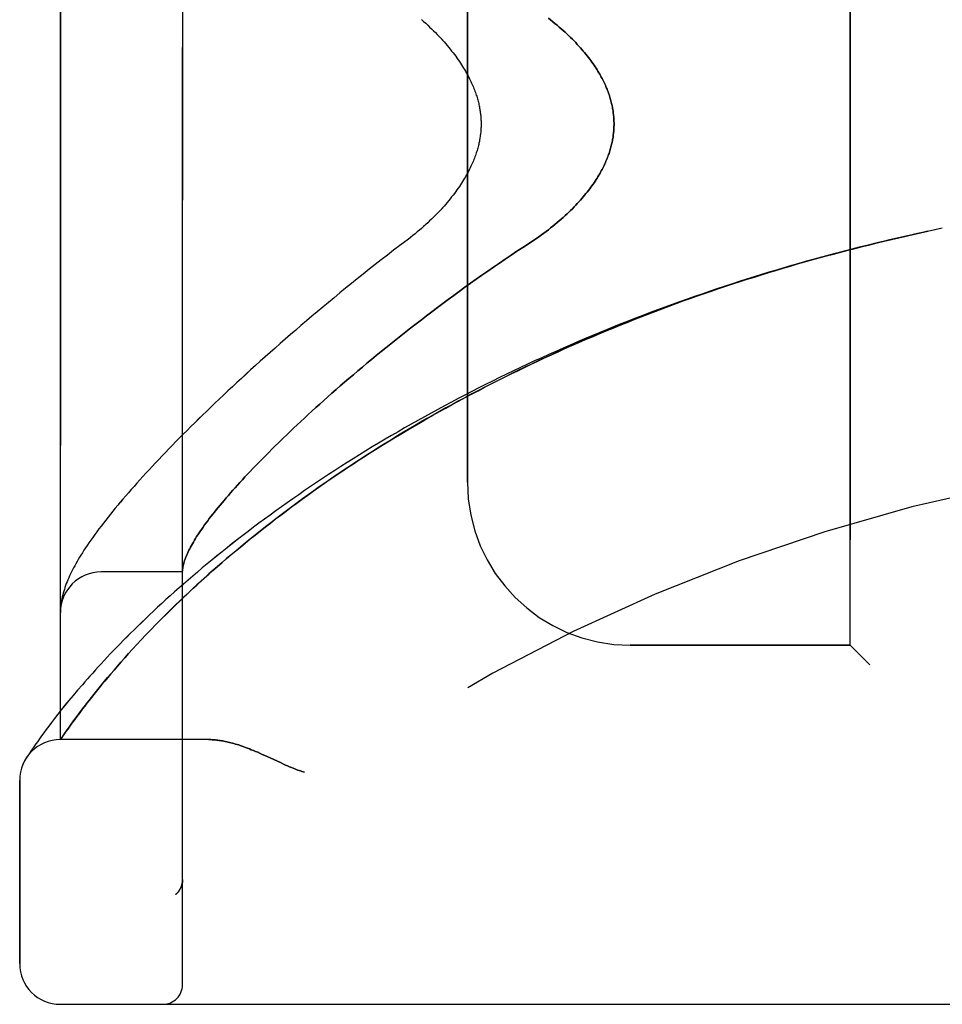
# Model space of a CAD drawing. Header units: inches. Extents: x 0 to 262, y 0 to 169.
# Tile 3 of 256: x 24.86 to 26.27, y 52.75 to 54.26. Entities that reach past the tile are written whole.
import ezdxf

# ---------------------------------------------------------------- set-up
doc = ezdxf.new("R2010")
doc.units = ezdxf.units.IN
doc.header["$LTSCALE"] = 14.384615
doc.header["$MEASUREMENT"] = 0
doc.linetypes.add('HIDDEN', pattern=[0.2, 0.1, -0.1])
doc.layers.add('LEFTHAND_DOOR_ASSEMBLY', color=7, linetype='CONTINUOUS')
doc.layers.add('RIGHTHAND_DOOR_ASSEMBLY', color=7, linetype='CONTINUOUS')

msp = doc.modelspace()

# ---------------------------------------------------------------- linework, layer by layer
at = {"layer": 'LEFTHAND_DOOR_ASSEMBLY', "color": 8, "linetype": 'HIDDEN'}
for p, q in [((25.1058, 52.7793), (25.1058, 55.4218)), ((24.9183, 53.1555), (24.9183, 55.0455)), ((26.1308, 53.3005), (26.1308, 54.9005)), ((25.5433, 53.5505), (25.5433, 54.6505)), ((26.2723, 53.9405), (26.2608, 53.9381)), ((25.2361, 53.5944), (25.2269, 53.5852)), ((25.2456, 53.6039), (25.2361, 53.5944)), ((25.1058, 53.413), (24.9808, 53.413)), ((24.9192, 53.3632), (24.9191, 53.3625)), ((24.9193, 53.364), (24.9192, 53.3632)), ((24.9185, 53.3567), (24.9184, 53.356)), ((24.9186, 53.3581), (24.9185, 53.3574)), ((24.9185, 53.3574), (24.9185, 53.3567)), ((24.9187, 53.3588), (24.9186, 53.3581)), ((24.9188, 53.3601), (24.9187, 53.3594)), ((24.9187, 53.3594), (24.9187, 53.3588)), ((24.9189, 53.3608), (24.9188, 53.3601)), ((24.9189, 53.3615), (24.9189, 53.3608)), ((25.073, 53.3404), (25.0817, 53.3491)), ((25.0648, 53.3321), (25.073, 53.3404)), ((25.0495, 53.3163), (25.057, 53.324)), ((25.057, 53.324), (25.0648, 53.3321)), ((25.0356, 53.3015), (25.0424, 53.3087)), ((25.0424, 53.3087), (25.0495, 53.3163)), ((25.0229, 53.2876), (25.0291, 53.2944)), ((25.0291, 53.2944), (25.0356, 53.3015)), ((26.1308, 53.3005), (25.7933, 53.3005)), ((26.1308, 53.3005), (26.1608, 53.2705)), ((25.0059, 53.2684), (25.0113, 53.2746)), ((25.0113, 53.2746), (25.017, 53.281)), ((25.017, 53.281), (25.0229, 53.2876)), ((24.9956, 53.2565), (25.0006, 53.2623)), ((25.0006, 53.2623), (25.0059, 53.2684)), ((24.9818, 53.24), (24.9862, 53.2453)), ((24.9862, 53.2453), (24.9908, 53.2508)), ((24.9908, 53.2508), (24.9956, 53.2565)), ((24.9447, 53.2315), (24.9379, 53.2233)), ((24.9696, 53.225), (24.9735, 53.2298)), ((24.9735, 53.2298), (24.9776, 53.2348)), ((24.9776, 53.2348), (24.9818, 53.24)), ((24.9314, 53.2156), (24.9253, 53.2081)), ((24.9379, 53.2233), (24.9314, 53.2156)), ((24.9589, 53.2113), (24.9623, 53.2157)), ((24.9623, 53.2157), (24.9659, 53.2203)), ((24.9659, 53.2203), (24.9696, 53.225)), ((24.9196, 53.2011), (24.9143, 53.1944)), ((24.9253, 53.2081), (24.9196, 53.2011)), ((24.9464, 53.195), (24.9509, 53.2008)), ((24.9509, 53.2008), (24.954, 53.2049)), ((24.9047, 53.182), (24.9004, 53.1763)), ((24.9093, 53.188), (24.9047, 53.182)), ((24.9143, 53.1944), (24.9093, 53.188)), ((24.935, 53.1793), (24.9385, 53.1842)), ((24.9385, 53.1842), (24.9423, 53.1894)), ((24.9423, 53.1894), (24.9464, 53.195)), ((24.8964, 53.171), (24.8927, 53.166)), ((24.9004, 53.1763), (24.8964, 53.171)), ((24.9251, 53.1655), (24.9286, 53.1705)), ((24.9286, 53.1705), (24.9317, 53.1747)), ((24.9317, 53.1747), (24.935, 53.1793)), ((24.8834, 53.1529), (24.8808, 53.1492)), ((24.8862, 53.1569), (24.8834, 53.1529)), ((24.8893, 53.1613), (24.8862, 53.1569)), ((24.8927, 53.166), (24.8893, 53.1613)), ((24.9183, 53.1555), (24.9224, 53.1615)), ((25.1463, 53.1555), (24.9183, 53.1555)), ((24.9224, 53.1615), (24.9251, 53.1655)), ((24.8735, 53.1387), (24.8712, 53.1353)), ((24.8763, 53.1428), (24.8735, 53.1387)), ((24.8784, 53.1459), (24.8763, 53.1428)), ((24.8808, 53.1492), (24.8784, 53.1459)), ((24.8675, 53.1296), (24.8658, 53.127)), ((24.8694, 53.1324), (24.8675, 53.1296)), ((24.8712, 53.1353), (24.8694, 53.1324)), ((25.2321, 53.1312), (25.2403, 53.1275)), ((25.2403, 53.1275), (25.257, 53.1197)), ((24.8558, 52.8118), (24.8558, 53.093)), ((25.1058, 52.9406), (25.1058, 52.9404)), ((25.0955, 52.918), (25.0957, 52.9181)), ((24.9183, 52.7493), (26.982, 52.7493))]:
    msp.add_line(p, q, dxfattribs=at)
for points in [[(25.4727, 54.2607), (25.4759, 54.2579), (25.4791, 54.2551), (25.4822, 54.2522), (25.4852, 54.2493), (25.4882, 54.2465), (25.4912, 54.2436), (25.494, 54.2407), (25.4968, 54.2379), (25.4996, 54.235), (25.5022, 54.2321), (25.5048, 54.2293), (25.5074, 54.2265), (25.5098, 54.2236), (25.5122, 54.2208), (25.5146, 54.218), (25.5168, 54.2153), (25.519, 54.2125), (25.5211, 54.2098), (25.5232, 54.2071), (25.5252, 54.2044), (25.5271, 54.2017), (25.529, 54.1991), (25.5308, 54.1965), (25.5325, 54.1939), (25.5342, 54.1914), (25.5357, 54.1889), (25.5373, 54.1864), (25.5388, 54.184), (25.5402, 54.1816), (25.5415, 54.1792), (25.5428, 54.1768), (25.5441, 54.1745), (25.5453, 54.1722), (25.5465, 54.17), (25.5476, 54.1677), (25.5486, 54.1655), (25.5496, 54.1633), (25.5506, 54.1612), (25.5515, 54.159), (25.5524, 54.1569), (25.5532, 54.1549), (25.554, 54.1528), (25.5548, 54.1508), (25.5555, 54.1488), (25.5562, 54.1469), (25.5568, 54.1449), (25.5575, 54.143), (25.558, 54.1411), (25.5586, 54.1393), (25.5591, 54.1374), (25.5596, 54.1356), (25.56, 54.1338), (25.5605, 54.132), (25.5609, 54.1302), (25.5613, 54.1285), (25.5616, 54.1268), (25.5619, 54.125), (25.5622, 54.1233), (25.5625, 54.1217), (25.5628, 54.12), (25.563, 54.1183), (25.5632, 54.1167), (25.5634, 54.115), (25.5636, 54.1134), (25.5637, 54.1118), (25.5638, 54.1101), (25.5639, 54.1085), (25.564, 54.1069), (25.5641, 54.1053), (25.5641, 54.1037), (25.5642, 54.1021), (25.5642, 54.1005), (25.5642, 54.0989), (25.5641, 54.0973), (25.5641, 54.0957), (25.564, 54.0941), (25.5639, 54.0925), (25.5638, 54.0909), (25.5637, 54.0893), (25.5636, 54.0877), (25.5634, 54.086), (25.5632, 54.0844), (25.563, 54.0827), (25.5628, 54.0811), (25.5625, 54.0794), (25.5622, 54.0777), (25.5619, 54.076), (25.5616, 54.0743), (25.5613, 54.0726), (25.5609, 54.0708), (25.5605, 54.0691), (25.56, 54.0673), (25.5596, 54.0655), (25.5591, 54.0636), (25.5586, 54.0618), (25.558, 54.0599), (25.5575, 54.058), (25.5568, 54.0561), (25.5562, 54.0542), (25.5555, 54.0522), (25.5548, 54.0502), (25.554, 54.0482), (25.5532, 54.0462), (25.5524, 54.0441), (25.5515, 54.042), (25.5506, 54.0399), (25.5496, 54.0377), (25.5486, 54.0356), (25.5476, 54.0333), (25.5465, 54.0311), (25.5453, 54.0288), (25.5441, 54.0265), (25.5428, 54.0242), (25.5415, 54.0219), (25.5402, 54.0195), (25.5388, 54.0171), (25.5373, 54.0146), (25.5357, 54.0122), (25.5341, 54.0097), (25.5325, 54.0071), (25.5308, 54.0045), (25.529, 54.0019), (25.5271, 53.9993), (25.5252, 53.9967), (25.5232, 53.994), (25.5211, 53.9913), (25.519, 53.9885), (25.5168, 53.9858), (25.5146, 53.983), (25.5122, 53.9802), (25.5098, 53.9774), (25.5074, 53.9746), (25.5048, 53.9718), (25.5022, 53.9689), (25.4996, 53.9661), (25.4968, 53.9632), (25.494, 53.9603), (25.4912, 53.9575), (25.4882, 53.9546), (25.4852, 53.9517), (25.4822, 53.9489), (25.4791, 53.946), (25.4759, 53.9432), (25.4727, 53.9403), (25.4694, 53.9375), (25.4661, 53.9347), (25.4628, 53.9319), (25.4594, 53.9292), (25.4559, 53.9264), (25.4525, 53.9237)], [(25.6675, 54.2628), (25.6709, 54.2601), (25.6743, 54.2574), (25.6776, 54.2547), (25.6809, 54.252), (25.6841, 54.2493), (25.6872, 54.2466), (25.6902, 54.2439), (25.6932, 54.2412), (25.6961, 54.2385), (25.6989, 54.2359), (25.7017, 54.2332), (25.7043, 54.2305), (25.7069, 54.2279), (25.7095, 54.2253), (25.7119, 54.2227), (25.7143, 54.2201), (25.7166, 54.2176), (25.7188, 54.215), (25.721, 54.2125), (25.7231, 54.21), (25.7252, 54.2075), (25.7271, 54.205), (25.7291, 54.2026), (25.7309, 54.2001), (25.7327, 54.1977), (25.7344, 54.1954), (25.7361, 54.193), (25.7377, 54.1906), (25.7393, 54.1883), (25.7408, 54.186), (25.7422, 54.1837), (25.7436, 54.1815), (25.745, 54.1792), (25.7463, 54.177), (25.7475, 54.1748), (25.7487, 54.1726), (25.7499, 54.1704), (25.751, 54.1683), (25.7521, 54.1662), (25.7531, 54.164), (25.7541, 54.1619), (25.755, 54.1599), (25.7559, 54.1578), (25.7568, 54.1557), (25.7576, 54.1537), (25.7584, 54.1517), (25.7592, 54.1497), (25.7599, 54.1477), (25.7606, 54.1457), (25.7613, 54.1437), (25.7619, 54.1417), (25.7625, 54.1398), (25.763, 54.1379), (25.7636, 54.1359), (25.7641, 54.134), (25.7645, 54.1321), (25.765, 54.1302), (25.7654, 54.1283), (25.7658, 54.1264), (25.7661, 54.1245), (25.7664, 54.1227), (25.7667, 54.1208), (25.767, 54.1189), (25.7672, 54.1171), (25.7675, 54.1152), (25.7677, 54.1134), (25.7678, 54.1115), (25.768, 54.1097), (25.7681, 54.1079), (25.7682, 54.106), (25.7682, 54.1042), (25.7683, 54.1024), (25.7683, 54.1005), (25.7683, 54.0987), (25.7682, 54.0969), (25.7682, 54.095), (25.7681, 54.0932), (25.768, 54.0914), (25.7678, 54.0895), (25.7677, 54.0877), (25.7675, 54.0859), (25.7672, 54.084), (25.767, 54.0822), (25.7667, 54.0803), (25.7664, 54.0784), (25.7661, 54.0765), (25.7658, 54.0747), (25.7654, 54.0728), (25.765, 54.0709), (25.7645, 54.069), (25.7641, 54.0671), (25.7636, 54.0652), (25.763, 54.0632), (25.7625, 54.0613), (25.7619, 54.0593), (25.7613, 54.0574), (25.7606, 54.0554), (25.7599, 54.0534), (25.7592, 54.0514), (25.7584, 54.0494), (25.7576, 54.0474), (25.7568, 54.0453), (25.7559, 54.0433), (25.755, 54.0412), (25.7541, 54.0391), (25.7531, 54.037), (25.7521, 54.0349), (25.751, 54.0328), (25.7499, 54.0306), (25.7487, 54.0285), (25.7475, 54.0263), (25.7463, 54.0241), (25.745, 54.0218), (25.7436, 54.0196), (25.7422, 54.0173), (25.7408, 54.0151), (25.7393, 54.0128), (25.7377, 54.0104), (25.7361, 54.0081), (25.7344, 54.0057), (25.7327, 54.0033), (25.7309, 54.0009), (25.7291, 53.9985), (25.7271, 53.996), (25.7252, 53.9936), (25.7231, 53.9911), (25.721, 53.9886), (25.7188, 53.9861), (25.7166, 53.9835), (25.7143, 53.9809), (25.7119, 53.9784), (25.7095, 53.9758), (25.7069, 53.9732), (25.7043, 53.9705), (25.7017, 53.9679), (25.6989, 53.9652), (25.6961, 53.9625), (25.6932, 53.9599), (25.6902, 53.9572), (25.6872, 53.9545), (25.6841, 53.9518), (25.6809, 53.9491), (25.6776, 53.9463), (25.6743, 53.9436), (25.6709, 53.9409), (25.6675, 53.9382), (25.6639, 53.9355), (25.6603, 53.9328), (25.6567, 53.9302), (25.653, 53.9275), (25.6492, 53.9249), (25.6454, 53.9223), (25.6415, 53.9197)], [(26.2612, 53.9382), (26.2492, 53.9356), (26.2376, 53.9331), (26.226, 53.9305)], [(25.4525, 53.9237), (25.4395, 53.9139), (25.4299, 53.9066), (25.4204, 53.8993), (25.411, 53.892), (25.4017, 53.8847), (25.3924, 53.8774), (25.3832, 53.8701), (25.3741, 53.8628), (25.365, 53.8555), (25.3561, 53.8483), (25.3472, 53.8411), (25.3384, 53.8339), (25.3297, 53.8267), (25.3211, 53.8195), (25.3126, 53.8124), (25.3042, 53.8053), (25.2959, 53.7982), (25.2876, 53.7912), (25.2795, 53.7842), (25.2714, 53.7773), (25.2635, 53.7703), (25.2556, 53.7635), (25.2478, 53.7566), (25.2402, 53.7498), (25.2326, 53.7431), (25.2251, 53.7364), (25.2177, 53.7297), (25.2104, 53.7231), (25.2032, 53.7165), (25.1962, 53.71), (25.1892, 53.7036), (25.1823, 53.6972), (25.1755, 53.6908), (25.1688, 53.6845), (25.1621, 53.6782), (25.1556, 53.672), (25.1492, 53.6659), (25.1429, 53.6598), (25.1367, 53.6538), (25.1305, 53.6478), (25.1245, 53.6418), (25.1186, 53.636), (25.1127, 53.6301), (25.107, 53.6244), (25.1013, 53.6186), (25.0957, 53.613), (25.0902, 53.6074), (25.0848, 53.6018), (25.0795, 53.5963), (25.0743, 53.5909), (25.0692, 53.5855), (25.0642, 53.5802), (25.0592, 53.5749), (25.0544, 53.5696), (25.0496, 53.5645), (25.0449, 53.5593), (25.0403, 53.5543), (25.0358, 53.5492), (25.0313, 53.5442), (25.027, 53.5393), (25.0227, 53.5344), (25.0185, 53.5296), (25.0144, 53.5248), (25.0103, 53.52), (25.0064, 53.5153), (25.0025, 53.5106), (24.9987, 53.506), (24.995, 53.5014), (24.9914, 53.4969), (24.9878, 53.4924), (24.9843, 53.4878), (24.9808, 53.4834), (24.9774, 53.4789), (24.9742, 53.4745), (24.971, 53.4702), (24.9679, 53.4659), (24.9649, 53.4617), (24.9621, 53.4577), (24.9594, 53.4537), (24.9569, 53.4499), (24.9544, 53.4461), (24.9521, 53.4425), (24.9499, 53.4389), (24.9477, 53.4355), (24.9457, 53.4321), (24.9438, 53.4287), (24.9419, 53.4255), (24.9402, 53.4223), (24.9385, 53.4191), (24.9368, 53.416), (24.9353, 53.4129), (24.9338, 53.4098), (24.9324, 53.4068), (24.9311, 53.4038), (24.9298, 53.4009), (24.9286, 53.3979), (24.9274, 53.395), (24.9263, 53.392), (24.9253, 53.3891), (24.9244, 53.3862), (24.9235, 53.3833), (24.9227, 53.3805), (24.9219, 53.3776), (24.9212, 53.3748), (24.9206, 53.372), (24.9201, 53.3693), (24.9196, 53.3666), (24.9193, 53.364)], [(26.2144, 53.9279), (26.2028, 53.9253), (26.1912, 53.9226), (26.1796, 53.9198), (26.168, 53.917), (26.1564, 53.9142), (26.1448, 53.9113), (26.1332, 53.9083), (26.1217, 53.9053), (26.1101, 53.9023), (26.0985, 53.8992), (26.087, 53.8961), (26.0754, 53.8929), (26.0638, 53.8897), (26.0523, 53.8864), (26.0408, 53.8831), (26.0292, 53.8797), (26.0177, 53.8763), (26.0062, 53.8728), (25.9947, 53.8693), (25.9832, 53.8658), (25.9717, 53.8622), (25.9603, 53.8585), (25.9488, 53.8548), (25.9374, 53.8511), (25.9259, 53.8473), (25.9145, 53.8434), (25.9031, 53.8395), (25.8917, 53.8356), (25.8804, 53.8316), (25.869, 53.8275), (25.8577, 53.8234), (25.8463, 53.8193), (25.835, 53.8151), (25.8237, 53.8109), (25.8125, 53.8066), (25.8012, 53.8023), (25.79, 53.7979), (25.7788, 53.7935), (25.7676, 53.789), (25.7565, 53.7845), (25.7453, 53.7799), (25.7342, 53.7753), (25.7231, 53.7706), (25.7121, 53.7659), (25.7011, 53.7612), (25.6901, 53.7564), (25.6791, 53.7515), (25.6681, 53.7467), (25.6572, 53.7417), (25.6463, 53.7367), (25.6355, 53.7317), (25.6247, 53.7266), (25.6139, 53.7215), (25.6031, 53.7164), (25.5924, 53.7112), (25.5818, 53.7059), (25.5711, 53.7006), (25.5605, 53.6953), (25.55, 53.6899), (25.5394, 53.6845), (25.529, 53.679), (25.5185, 53.6735), (25.5081, 53.668), (25.4978, 53.6624), (25.4875, 53.6568), (25.4772, 53.6512), (25.467, 53.6455), (25.4569, 53.6397), (25.4468, 53.634), (25.4367, 53.6282), (25.4267, 53.6223), (25.4168, 53.6165), (25.4069, 53.6106), (25.3971, 53.6047), (25.3873, 53.5987), (25.3776, 53.5927), (25.368, 53.5867), (25.3584, 53.5807), (25.3489, 53.5746), (25.3394, 53.5685), (25.33, 53.5624), (25.3207, 53.5562), (25.3115, 53.5501), (25.3023, 53.5439), (25.2932, 53.5377), (25.2842, 53.5315), (25.2752, 53.5253), (25.2663, 53.519), (25.2576, 53.5128), (25.2488, 53.5065), (25.2402, 53.5003), (25.2317, 53.494), (25.2232, 53.4877), (25.2148, 53.4814), (25.2065, 53.4752), (25.1983, 53.4689), (25.1902, 53.4626), (25.1822, 53.4563), (25.1743, 53.4501), (25.1665, 53.4438), (25.1587, 53.4376), (25.1511, 53.4314), (25.1436, 53.4252), (25.1361, 53.419), (25.1288, 53.4128), (25.1215, 53.4066), (25.1144, 53.4005), (25.1074, 53.3944), (25.1005, 53.3883), (25.0937, 53.3823), (25.087, 53.3763), (25.0804, 53.3704), (25.0739, 53.3644), (25.0675, 53.3586), (25.0612, 53.3527), (25.0551, 53.347), (25.049, 53.3412), (25.0431, 53.3355), (25.0373, 53.3299), (25.0316, 53.3243), (25.026, 53.3188), (25.0205, 53.3134), (25.0152, 53.308), (25.0099, 53.3026), (25.0048, 53.2974), (24.9998, 53.2922), (24.9949, 53.287), (24.9901, 53.282), (24.9854, 53.277), (24.9809, 53.2721), (24.9764, 53.2673), (24.9721, 53.2625), (24.9679, 53.2578), (24.9637, 53.2532), (24.9597, 53.2487), (24.9558, 53.2443), (24.952, 53.2399), (24.9447, 53.2315)], [(25.0817, 53.3491), (25.0909, 53.3581), (25.0957, 53.3627), (25.1006, 53.3675), (25.1057, 53.3723), (25.1109, 53.3772), (25.1163, 53.3823), (25.1218, 53.3875), (25.1276, 53.3927), (25.1335, 53.3982), (25.1396, 53.4037), (25.146, 53.4094), (25.1525, 53.4151), (25.1592, 53.421), (25.166, 53.4269), (25.173, 53.433), (25.1802, 53.439), (25.1874, 53.4451), (25.1947, 53.4512), (25.2022, 53.4573), (25.2097, 53.4635), (25.2173, 53.4696), (25.225, 53.4757), (25.2328, 53.4819), (25.2407, 53.488), (25.2487, 53.4942), (25.2567, 53.5003), (25.2648, 53.5064), (25.273, 53.5126), (25.2813, 53.5187), (25.2897, 53.5248), (25.2981, 53.5309), (25.3066, 53.537), (25.3152, 53.543), (25.3239, 53.5491), (25.3326, 53.5551), (25.3414, 53.5611), (25.3503, 53.5671), (25.3592, 53.5731), (25.3682, 53.579), (25.3772, 53.5849), (25.3864, 53.5908), (25.3955, 53.5966), (25.4048, 53.6025), (25.4141, 53.6083), (25.4234, 53.614), (25.4328, 53.6198), (25.4423, 53.6255), (25.4518, 53.6312), (25.4613, 53.6368), (25.471, 53.6424), (25.4806, 53.648), (25.4903, 53.6535), (25.5001, 53.659), (25.5099, 53.6644), (25.5197, 53.6699), (25.5296, 53.6752), (25.5395, 53.6806), (25.5495, 53.6859), (25.5595, 53.6911), (25.5696, 53.6964), (25.5797, 53.7015), (25.5898, 53.7067), (25.6, 53.7118), (25.6102, 53.7168), (25.6204, 53.7218), (25.6307, 53.7268), (25.641, 53.7317), (25.6513, 53.7366), (25.6617, 53.7414), (25.6721, 53.7462), (25.6825, 53.751), (25.693, 53.7557), (25.7035, 53.7603), (25.714, 53.7649), (25.7245, 53.7695), (25.7351, 53.774), (25.7457, 53.7785), (25.7563, 53.783), (25.7669, 53.7873), (25.7776, 53.7917), (25.7883, 53.796), (25.799, 53.8002), (25.8097, 53.8045), (25.8205, 53.8086), (25.8313, 53.8127), (25.8421, 53.8168), (25.8529, 53.8208), (25.8637, 53.8248), (25.8746, 53.8288), (25.8854, 53.8326), (25.8963, 53.8365), (25.9072, 53.8403), (25.9181, 53.844), (25.929, 53.8478), (25.94, 53.8514), (25.9509, 53.855), (25.9619, 53.8586), (25.9729, 53.8621), (25.9839, 53.8656), (25.9949, 53.8691), (26.0059, 53.8724), (26.0169, 53.8758), (26.0279, 53.8791), (26.039, 53.8823), (26.05, 53.8856), (26.0611, 53.8887), (26.0722, 53.8918), (26.0832, 53.8949), (26.0943, 53.898), (26.1054, 53.9009), (26.1165, 53.9039), (26.1276, 53.9068), (26.1387, 53.9096), (26.1498, 53.9125), (26.161, 53.9152), (26.1721, 53.9179), (26.1832, 53.9206), (26.1943, 53.9233), (26.2055, 53.9259), (26.2166, 53.9284)], [(26.2144, 53.9279), (26.2277, 53.9309), (26.2389, 53.9334), (26.25, 53.9358)], [(25.6415, 53.9197), (25.6284, 53.9111), (25.6193, 53.9051), (25.6102, 53.8991), (25.6012, 53.893), (25.5922, 53.8869), (25.5833, 53.8807), (25.5744, 53.8746), (25.5655, 53.8684), (25.5567, 53.8622), (25.548, 53.856), (25.5393, 53.8498), (25.5307, 53.8436), (25.5222, 53.8373), (25.5137, 53.8311), (25.5053, 53.8249), (25.497, 53.8186), (25.4887, 53.8124), (25.4805, 53.8062), (25.4725, 53.8), (25.4644, 53.7938), (25.4565, 53.7877), (25.4486, 53.7815), (25.4409, 53.7754), (25.4332, 53.7693), (25.4256, 53.7632), (25.4181, 53.7571), (25.4107, 53.7511), (25.4033, 53.7451), (25.3961, 53.7391), (25.3889, 53.7332), (25.3819, 53.7273), (25.3749, 53.7214), (25.3681, 53.7156), (25.3613, 53.7098), (25.3546, 53.7041), (25.348, 53.6984), (25.3415, 53.6927), (25.3351, 53.6871), (25.3288, 53.6815), (25.3226, 53.676), (25.3165, 53.6705), (25.3105, 53.6651), (25.3045, 53.6597), (25.2987, 53.6544), (25.293, 53.6491), (25.2873, 53.6439), (25.2818, 53.6387), (25.2763, 53.6336), (25.271, 53.6285), (25.2657, 53.6234), (25.2605, 53.6185), (25.2555, 53.6135), (25.2456, 53.6039)], [(25.2269, 53.5852), (25.2225, 53.5806), (25.2139, 53.5717)], [(25.2139, 53.5717), (25.2097, 53.5673), (25.2057, 53.563), (25.2017, 53.5587), (25.1978, 53.5545), (25.1939, 53.5504), (25.1902, 53.5463), (25.1866, 53.5422), (25.183, 53.5382), (25.1796, 53.5343), (25.1762, 53.5304), (25.1729, 53.5266), (25.1697, 53.5228), (25.1665, 53.5191), (25.1635, 53.5155), (25.1605, 53.5119), (25.1576, 53.5083), (25.1548, 53.5048), (25.1521, 53.5014), (25.1495, 53.498), (25.1469, 53.4947), (25.1445, 53.4914), (25.1421, 53.4881), (25.1397, 53.485), (25.1375, 53.4819), (25.1354, 53.4788), (25.1333, 53.4758), (25.1313, 53.4728), (25.1294, 53.4699), (25.1275, 53.4671), (25.1257, 53.4643), (25.1241, 53.4615), (25.1224, 53.4588), (25.1209, 53.4562), (25.1194, 53.4536), (25.1181, 53.451), (25.1168, 53.4485), (25.1155, 53.4461), (25.1144, 53.4437), (25.1133, 53.4413), (25.1123, 53.439), (25.1113, 53.4368), (25.1105, 53.4346), (25.1097, 53.4325), (25.109, 53.4304), (25.1083, 53.4283), (25.1077, 53.4263), (25.1073, 53.4244), (25.1068, 53.4225), (25.1065, 53.4206), (25.1062, 53.4188), (25.106, 53.4171)], [(25.106, 53.4171), (25.1059, 53.4166), (25.1059, 53.4161), (25.1059, 53.4157), (25.1058, 53.4153), (25.1058, 53.4149), (25.1058, 53.4146), (25.1058, 53.4143), (25.1058, 53.414)], [(24.9184, 53.356), (24.9184, 53.3556), (24.9184, 53.3553), (24.9184, 53.3549), (24.9184, 53.3546), (24.9183, 53.3542), (24.9183, 53.3538), (24.9183, 53.3534), (24.9183, 53.3531), (24.9183, 53.3527), (24.9183, 53.3523), (24.9183, 53.352), (24.9183, 53.3516)], [(24.9191, 53.3625), (24.919, 53.3622), (24.9189, 53.3615)], [(24.954, 53.2049), (24.9572, 53.2091), (24.9589, 53.2113)], [(25.1463, 53.1555), (25.1479, 53.1555), (25.1495, 53.1555), (25.1511, 53.1554), (25.1528, 53.1553), (25.1545, 53.1552), (25.1563, 53.1551), (25.158, 53.1549), (25.1598, 53.1547), (25.1617, 53.1544), (25.1636, 53.1542), (25.1655, 53.1539), (25.1674, 53.1535), (25.1694, 53.1532), (25.1715, 53.1527), (25.1736, 53.1523), (25.1757, 53.1518), (25.1779, 53.1513), (25.1801, 53.1507), (25.1824, 53.1501), (25.1847, 53.1495), (25.1871, 53.1488), (25.1895, 53.148), (25.192, 53.1473), (25.1945, 53.1464), (25.1972, 53.1455), (25.1999, 53.1446), (25.2026, 53.1436), (25.2055, 53.1425), (25.2084, 53.1413), (25.2114, 53.1401), (25.2146, 53.1389), (25.2178, 53.1375), (25.2212, 53.1361), (25.2247, 53.1346), (25.2283, 53.1329), (25.2321, 53.1312)], [(25.257, 53.1197), (25.2606, 53.118), (25.264, 53.1165), (25.2672, 53.1151), (25.2702, 53.1138), (25.273, 53.1126), (25.2757, 53.1116), (25.2781, 53.1106), (25.2805, 53.1097), (25.2828, 53.1089), (25.2849, 53.1081), (25.2871, 53.1074), (25.2892, 53.1068), (25.2912, 53.1061), (25.2933, 53.1055)], [(25.1058, 52.9404), (25.1058, 52.94), (25.1058, 52.9394), (25.1057, 52.9387), (25.1057, 52.9381), (25.1056, 52.9375), (25.1056, 52.9369), (25.1055, 52.9363), (25.1054, 52.9357), (25.1053, 52.9351), (25.1052, 52.9345), (25.105, 52.9339), (25.1049, 52.9333), (25.1047, 52.9327), (25.1046, 52.9321), (25.1044, 52.9315), (25.1042, 52.9309), (25.104, 52.9304), (25.1038, 52.9298)], [(25.1038, 52.9298), (25.1036, 52.9292), (25.1033, 52.9286), (25.1031, 52.9281), (25.1028, 52.9275), (25.1025, 52.927), (25.1022, 52.9264), (25.1019, 52.9259), (25.1016, 52.9253), (25.1013, 52.9248), (25.101, 52.9243), (25.1006, 52.9238), (25.1003, 52.9233), (25.0999, 52.9228), (25.0996, 52.9223)], [(25.0955, 52.918), (25.0957, 52.9182), (25.096, 52.9184), (25.0962, 52.9186), (25.0964, 52.9188), (25.0966, 52.919), (25.0969, 52.9192), (25.0971, 52.9194), (25.0973, 52.9196), (25.0975, 52.9199), (25.0977, 52.9201), (25.0979, 52.9203), (25.0981, 52.9205), (25.0983, 52.9207), (25.0985, 52.9209), (25.0987, 52.9212), (25.0989, 52.9214), (25.099, 52.9216), (25.0992, 52.9218), (25.0994, 52.9221), (25.0996, 52.9223)]]:
    msp.add_lwpolyline(points, dxfattribs=at)
for centre, radius, start, end in [((26.9183, 50.8254), 2.7751, 90, 136.1116), ((25.7933, 53.5505), 0.25, 180, 270), ((24.9808, 53.3505), 0.0625, 90, 180), ((24.9183, 53.093), 0.0625, 90, 180), ((24.9183, 52.8118), 0.0625, 180, 270), ((25.0758, 52.7793), 0.03, 270, 360)]:
    msp.add_arc(centre, radius, start, end, dxfattribs=at)
at = {"layer": 'RIGHTHAND_DOOR_ASSEMBLY', "color": 8, "linetype": 'HIDDEN'}
for p, q in [((25.1058, 55.4218), (25.1058, 52.7793)), ((24.9183, 55.0455), (24.9183, 53.1555)), ((26.1308, 54.9005), (26.1308, 53.3005)), ((25.5433, 54.6505), (25.5433, 53.5505)), ((26.2612, 53.9382), (26.2492, 53.9356)), ((26.2723, 53.9405), (26.2608, 53.9381)), ((26.2376, 53.9331), (26.2144, 53.9279)), ((26.2389, 53.9334), (26.2278, 53.9309)), ((26.25, 53.9358), (26.2376, 53.9331)), ((25.2269, 53.5852), (25.2361, 53.5944)), ((25.2361, 53.5944), (25.2456, 53.6039)), ((25.1058, 53.413), (24.9808, 53.413)), ((24.9192, 53.3632), (24.9191, 53.3625)), ((24.9193, 53.364), (24.9192, 53.3632)), ((24.9185, 53.3564), (24.9184, 53.3556)), ((24.9186, 53.3577), (24.9185, 53.3571)), ((24.9185, 53.3571), (24.9185, 53.3564)), ((24.9187, 53.3591), (24.9186, 53.3584)), ((24.9186, 53.3584), (24.9186, 53.3577)), ((24.9188, 53.3598), (24.9187, 53.3591)), ((24.9189, 53.3611), (24.9188, 53.3604)), ((24.9188, 53.3604), (24.9188, 53.3598)), ((24.919, 53.3618), (24.9189, 53.3611)), ((24.9191, 53.3625), (24.919, 53.3618)), ((25.082, 53.3493), (25.0732, 53.3406)), ((25.0732, 53.3406), (25.065, 53.3323)), ((25.0571, 53.3242), (25.0497, 53.3164)), ((25.065, 53.3323), (25.0571, 53.3242)), ((25.0425, 53.3089), (25.0357, 53.3016)), ((25.0497, 53.3164), (25.0425, 53.3089)), ((25.023, 53.2877), (25.0171, 53.2811)), ((25.0292, 53.2945), (25.023, 53.2877)), ((25.0357, 53.3016), (25.0292, 53.2945)), ((25.7933, 53.3005), (26.1308, 53.3005)), ((26.1608, 53.2705), (26.1308, 53.3005)), ((25.0114, 53.2747), (25.0059, 53.2685)), ((25.0171, 53.2811), (25.0114, 53.2747)), ((25.0007, 53.2624), (24.9957, 53.2565)), ((25.0059, 53.2685), (25.0007, 53.2624)), ((24.9863, 53.2454), (24.9819, 53.24)), ((24.9909, 53.2509), (24.9863, 53.2454)), ((24.9957, 53.2565), (24.9909, 53.2509)), ((24.9447, 53.2315), (24.9379, 53.2234)), ((24.9735, 53.2298), (24.9696, 53.225)), ((24.9776, 53.2349), (24.9735, 53.2298)), ((24.9819, 53.24), (24.9776, 53.2349)), ((24.9314, 53.2156), (24.9253, 53.2082)), ((24.9379, 53.2234), (24.9314, 53.2156)), ((24.9623, 53.2157), (24.9589, 53.2113)), ((24.9659, 53.2203), (24.9623, 53.2157)), ((24.9696, 53.225), (24.9659, 53.2203)), ((24.9196, 53.2011), (24.9143, 53.1944)), ((24.9253, 53.2082), (24.9196, 53.2011)), ((24.9524, 53.2029), (24.9479, 53.1969)), ((24.9556, 53.207), (24.9524, 53.2029)), ((24.9589, 53.2113), (24.9556, 53.207)), ((24.9047, 53.182), (24.9004, 53.1763)), ((24.9093, 53.188), (24.9047, 53.182)), ((24.9143, 53.1944), (24.9093, 53.188)), ((24.9397, 53.1859), (24.9361, 53.1809)), ((24.9437, 53.1912), (24.9397, 53.1859)), ((24.9479, 53.1969), (24.9437, 53.1912)), ((24.8964, 53.171), (24.8927, 53.166)), ((24.9004, 53.1763), (24.8964, 53.171)), ((24.9268, 53.1678), (24.9236, 53.1633)), ((24.9296, 53.1718), (24.9268, 53.1678)), ((24.9327, 53.1762), (24.9296, 53.1718)), ((24.9361, 53.1809), (24.9327, 53.1762)), ((24.8834, 53.1529), (24.8808, 53.1492)), ((24.8862, 53.157), (24.8834, 53.1529)), ((24.8893, 53.1613), (24.8862, 53.157)), ((24.8927, 53.166), (24.8893, 53.1613)), ((24.9236, 53.1633), (24.9183, 53.1555)), ((25.1463, 53.1555), (24.9183, 53.1555)), ((24.8736, 53.1387), (24.8712, 53.1353)), ((24.8763, 53.1428), (24.8736, 53.1387)), ((24.8784, 53.1459), (24.8763, 53.1428)), ((24.8808, 53.1492), (24.8784, 53.1459)), ((24.8675, 53.1296), (24.8655, 53.1266)), ((24.8658, 53.127), (24.8655, 53.1266)), ((24.8658, 53.127), (24.8662, 53.1275)), ((24.8694, 53.1324), (24.8675, 53.1296)), ((24.8712, 53.1353), (24.8694, 53.1324)), ((25.2403, 53.1275), (25.2321, 53.1312)), ((25.257, 53.1197), (25.2403, 53.1275)), ((24.8558, 53.093), (24.8558, 52.8118)), ((25.1058, 52.9404), (25.1058, 52.9406)), ((25.0955, 52.918), (25.0957, 52.9181)), ((24.9183, 52.7493), (26.982, 52.7493))]:
    msp.add_line(p, q, dxfattribs=at)
for points in [[(25.4727, 54.2608), (25.4759, 54.2579), (25.4791, 54.2551), (25.4822, 54.2522), (25.4852, 54.2493), (25.4882, 54.2465), (25.4912, 54.2436), (25.494, 54.2407), (25.4968, 54.2379), (25.4996, 54.235), (25.5022, 54.2321), (25.5048, 54.2293), (25.5074, 54.2265), (25.5098, 54.2236), (25.5122, 54.2208), (25.5146, 54.2181), (25.5168, 54.2153), (25.519, 54.2125), (25.5211, 54.2098), (25.5232, 54.2071), (25.5252, 54.2044), (25.5271, 54.2018), (25.529, 54.1991), (25.5308, 54.1965), (25.5325, 54.194), (25.5341, 54.1914), (25.5357, 54.1889), (25.5373, 54.1864), (25.5388, 54.184), (25.5402, 54.1816), (25.5415, 54.1792), (25.5428, 54.1769), (25.5441, 54.1745), (25.5453, 54.1722), (25.5465, 54.17), (25.5476, 54.1677), (25.5486, 54.1655), (25.5496, 54.1633), (25.5506, 54.1612), (25.5515, 54.159), (25.5524, 54.157), (25.5532, 54.1549), (25.554, 54.1528), (25.5548, 54.1508), (25.5555, 54.1488), (25.5562, 54.1469), (25.5568, 54.1449), (25.5575, 54.143), (25.558, 54.1411), (25.5586, 54.1393), (25.5591, 54.1374), (25.5596, 54.1356), (25.56, 54.1338), (25.5605, 54.132), (25.5609, 54.1303), (25.5613, 54.1285), (25.5616, 54.1268), (25.5619, 54.1251), (25.5622, 54.1234), (25.5625, 54.1217), (25.5628, 54.12), (25.563, 54.1183), (25.5632, 54.1167), (25.5634, 54.115), (25.5636, 54.1134), (25.5637, 54.1118), (25.5638, 54.1102), (25.5639, 54.1085), (25.564, 54.1069), (25.5641, 54.1053), (25.5641, 54.1037), (25.5642, 54.1021), (25.5642, 54.1005), (25.5642, 54.0989), (25.5641, 54.0973), (25.5641, 54.0957), (25.564, 54.0941), (25.5639, 54.0925), (25.5638, 54.0909), (25.5637, 54.0893), (25.5636, 54.0877), (25.5634, 54.0861), (25.5632, 54.0844), (25.563, 54.0828), (25.5628, 54.0811), (25.5625, 54.0794), (25.5622, 54.0777), (25.5619, 54.076), (25.5616, 54.0743), (25.5613, 54.0726), (25.5609, 54.0708), (25.5605, 54.0691), (25.56, 54.0673), (25.5596, 54.0655), (25.5591, 54.0636), (25.5586, 54.0618), (25.558, 54.0599), (25.5575, 54.058), (25.5568, 54.0561), (25.5562, 54.0542), (25.5555, 54.0522), (25.5548, 54.0502), (25.554, 54.0482), (25.5532, 54.0462), (25.5524, 54.0441), (25.5515, 54.042), (25.5506, 54.0399), (25.5496, 54.0378), (25.5486, 54.0356), (25.5476, 54.0334), (25.5465, 54.0311), (25.5453, 54.0288), (25.5441, 54.0265), (25.5428, 54.0242), (25.5415, 54.0219), (25.5402, 54.0195), (25.5388, 54.0171), (25.5373, 54.0146), (25.5357, 54.0122), (25.5342, 54.0097), (25.5325, 54.0071), (25.5308, 54.0046), (25.529, 54.002), (25.5271, 53.9993), (25.5252, 53.9967), (25.5232, 53.994), (25.5211, 53.9913), (25.519, 53.9885), (25.5168, 53.9858), (25.5146, 53.983), (25.5122, 53.9802), (25.5098, 53.9774), (25.5074, 53.9746), (25.5048, 53.9718), (25.5022, 53.9689), (25.4996, 53.9661), (25.4968, 53.9632), (25.494, 53.9604), (25.4912, 53.9575), (25.4882, 53.9546), (25.4852, 53.9517), (25.4822, 53.9489), (25.4791, 53.946), (25.4759, 53.9432), (25.4727, 53.9403), (25.4694, 53.9375), (25.4661, 53.9347), (25.4628, 53.9319), (25.4594, 53.9292), (25.4559, 53.9264), (25.4525, 53.9237)], [(25.6415, 53.9197), (25.6454, 53.9223), (25.6492, 53.9249), (25.653, 53.9275), (25.6567, 53.9302), (25.6603, 53.9328), (25.6639, 53.9355), (25.6675, 53.9382), (25.6709, 53.9409), (25.6743, 53.9436), (25.6776, 53.9463), (25.6809, 53.9491), (25.6841, 53.9518), (25.6872, 53.9545), (25.6902, 53.9572), (25.6932, 53.9599), (25.6961, 53.9625), (25.6989, 53.9652), (25.7017, 53.9679), (25.7043, 53.9705), (25.7069, 53.9732), (25.7095, 53.9758), (25.7119, 53.9784), (25.7143, 53.9809), (25.7166, 53.9835), (25.7188, 53.9861), (25.721, 53.9886), (25.7231, 53.9911), (25.7252, 53.9936), (25.7271, 53.996), (25.7291, 53.9985), (25.7309, 54.0009), (25.7327, 54.0033), (25.7344, 54.0057), (25.7361, 54.0081), (25.7377, 54.0104), (25.7393, 54.0128), (25.7408, 54.0151), (25.7422, 54.0173), (25.7436, 54.0196), (25.745, 54.0218), (25.7463, 54.0241), (25.7475, 54.0263), (25.7487, 54.0285), (25.7499, 54.0306), (25.751, 54.0328), (25.7521, 54.0349), (25.7531, 54.037), (25.7541, 54.0391), (25.755, 54.0412), (25.7559, 54.0433), (25.7568, 54.0453), (25.7576, 54.0474), (25.7584, 54.0494), (25.7592, 54.0514), (25.7599, 54.0534), (25.7606, 54.0554), (25.7613, 54.0574), (25.7619, 54.0593), (25.7625, 54.0613), (25.763, 54.0632), (25.7636, 54.0652), (25.7641, 54.0671), (25.7645, 54.069), (25.765, 54.0709), (25.7654, 54.0728), (25.7658, 54.0747), (25.7661, 54.0765), (25.7664, 54.0784), (25.7667, 54.0803), (25.767, 54.0822), (25.7672, 54.084), (25.7675, 54.0859), (25.7677, 54.0877), (25.7678, 54.0895), (25.768, 54.0914), (25.7681, 54.0932), (25.7682, 54.095), (25.7682, 54.0969), (25.7683, 54.0987), (25.7683, 54.1005), (25.7683, 54.1024), (25.7682, 54.1042), (25.7682, 54.106), (25.7681, 54.1079), (25.768, 54.1097), (25.7678, 54.1115), (25.7677, 54.1134), (25.7675, 54.1152), (25.7672, 54.1171), (25.767, 54.1189), (25.7667, 54.1208), (25.7664, 54.1227), (25.7661, 54.1245), (25.7658, 54.1264), (25.7654, 54.1283), (25.765, 54.1302), (25.7645, 54.1321), (25.7641, 54.134), (25.7636, 54.1359), (25.763, 54.1379), (25.7625, 54.1398), (25.7619, 54.1417), (25.7613, 54.1437), (25.7606, 54.1457), (25.7599, 54.1477), (25.7592, 54.1497), (25.7584, 54.1517), (25.7576, 54.1537), (25.7568, 54.1557), (25.7559, 54.1578), (25.755, 54.1599), (25.7541, 54.1619), (25.7531, 54.164), (25.7521, 54.1662), (25.751, 54.1683), (25.7499, 54.1704), (25.7487, 54.1726), (25.7475, 54.1748), (25.7463, 54.177), (25.745, 54.1792), (25.7436, 54.1815), (25.7422, 54.1837), (25.7408, 54.186), (25.7393, 54.1883), (25.7377, 54.1906), (25.7361, 54.193), (25.7344, 54.1954), (25.7327, 54.1977), (25.7309, 54.2001), (25.7291, 54.2026), (25.7271, 54.205), (25.7252, 54.2075), (25.7231, 54.21), (25.721, 54.2125), (25.7188, 54.215), (25.7166, 54.2176), (25.7143, 54.2201), (25.7119, 54.2227), (25.7095, 54.2253), (25.7069, 54.2279), (25.7043, 54.2305), (25.7017, 54.2332), (25.6989, 54.2359), (25.6961, 54.2385), (25.6932, 54.2412), (25.6902, 54.2439), (25.6872, 54.2466), (25.6841, 54.2493), (25.6809, 54.252), (25.6776, 54.2547), (25.6743, 54.2574), (25.6709, 54.2601), (25.6675, 54.2628)], [(25.4525, 53.9237), (25.4395, 53.9139), (25.4299, 53.9066), (25.4204, 53.8993), (25.411, 53.892), (25.4017, 53.8847), (25.3924, 53.8774), (25.3832, 53.8701), (25.3741, 53.8628), (25.3651, 53.8556), (25.3561, 53.8483), (25.3472, 53.8411), (25.3385, 53.8339), (25.3298, 53.8267), (25.3211, 53.8195), (25.3126, 53.8124), (25.3042, 53.8053), (25.2959, 53.7982), (25.2876, 53.7912), (25.2795, 53.7842), (25.2714, 53.7773), (25.2635, 53.7704), (25.2556, 53.7635), (25.2478, 53.7566), (25.2402, 53.7498), (25.2326, 53.7431), (25.2251, 53.7364), (25.2177, 53.7297), (25.2104, 53.7231), (25.2033, 53.7166), (25.1962, 53.71), (25.1892, 53.7036), (25.1823, 53.6972), (25.1755, 53.6908), (25.1688, 53.6845), (25.1622, 53.6782), (25.1556, 53.672), (25.1492, 53.6659), (25.1429, 53.6598), (25.1367, 53.6538), (25.1306, 53.6478), (25.1245, 53.6418), (25.1186, 53.636), (25.1127, 53.6301), (25.107, 53.6244), (25.1013, 53.6187), (25.0957, 53.613), (25.0902, 53.6074), (25.0848, 53.6018), (25.0795, 53.5963), (25.0743, 53.5909), (25.0692, 53.5855), (25.0642, 53.5802), (25.0592, 53.5749), (25.0544, 53.5697), (25.0496, 53.5645), (25.0449, 53.5593), (25.0403, 53.5543), (25.0358, 53.5492), (25.0313, 53.5442), (25.027, 53.5393), (25.0227, 53.5344), (25.0185, 53.5296), (25.0144, 53.5248), (25.0104, 53.52), (25.0064, 53.5153), (25.0025, 53.5107), (24.9987, 53.506), (24.995, 53.5014), (24.9914, 53.4969), (24.9878, 53.4924), (24.9843, 53.4879), (24.9808, 53.4834), (24.9774, 53.4789), (24.9742, 53.4745), (24.971, 53.4702), (24.9679, 53.4659), (24.965, 53.4618), (24.9621, 53.4577), (24.9594, 53.4537), (24.9569, 53.4499), (24.9544, 53.4461), (24.9521, 53.4425), (24.9499, 53.4389), (24.9477, 53.4355), (24.9457, 53.4321), (24.9438, 53.4288), (24.9419, 53.4255), (24.9402, 53.4223), (24.9385, 53.4191), (24.9368, 53.416), (24.9353, 53.4129), (24.9338, 53.4098), (24.9324, 53.4068), (24.9311, 53.4038), (24.9298, 53.4009), (24.9286, 53.3979), (24.9274, 53.395), (24.9263, 53.3921), (24.9253, 53.3891), (24.9244, 53.3862), (24.9235, 53.3833), (24.9227, 53.3805), (24.9219, 53.3776), (24.9212, 53.3748), (24.9206, 53.372), (24.9201, 53.3693), (24.9196, 53.3666), (24.9193, 53.364)], [(26.2144, 53.9279), (26.2028, 53.9253), (26.1912, 53.9226), (26.1796, 53.9198), (26.168, 53.917), (26.1564, 53.9142), (26.1448, 53.9113), (26.1332, 53.9083), (26.1217, 53.9053), (26.1101, 53.9023), (26.0985, 53.8992), (26.087, 53.8961), (26.0754, 53.8929), (26.0638, 53.8897), (26.0523, 53.8864), (26.0408, 53.8831), (26.0292, 53.8797), (26.0177, 53.8763), (26.0062, 53.8728), (25.9947, 53.8693), (25.9832, 53.8658), (25.9717, 53.8622), (25.9603, 53.8585), (25.9488, 53.8548), (25.9374, 53.8511), (25.9259, 53.8473), (25.9145, 53.8434), (25.9031, 53.8395), (25.8917, 53.8356), (25.8804, 53.8316), (25.869, 53.8275), (25.8577, 53.8234), (25.8463, 53.8193), (25.835, 53.8151), (25.8238, 53.8109), (25.8125, 53.8066), (25.8012, 53.8023), (25.79, 53.7979), (25.7788, 53.7935), (25.7676, 53.789), (25.7565, 53.7845), (25.7453, 53.7799), (25.7342, 53.7753), (25.7232, 53.7707), (25.7121, 53.7659), (25.7011, 53.7612), (25.6901, 53.7564), (25.6791, 53.7515), (25.6681, 53.7467), (25.6572, 53.7417), (25.6464, 53.7367), (25.6355, 53.7317), (25.6247, 53.7266), (25.6139, 53.7215), (25.6032, 53.7164), (25.5924, 53.7112), (25.5818, 53.7059), (25.5711, 53.7006), (25.5605, 53.6953), (25.55, 53.6899), (25.5394, 53.6845), (25.529, 53.679), (25.5185, 53.6735), (25.5081, 53.668), (25.4978, 53.6624), (25.4875, 53.6568), (25.4773, 53.6512), (25.4671, 53.6455), (25.4569, 53.6397), (25.4468, 53.634), (25.4368, 53.6282), (25.4268, 53.6224), (25.4168, 53.6165), (25.4069, 53.6106), (25.3971, 53.6047), (25.3873, 53.5987), (25.3776, 53.5927), (25.368, 53.5867), (25.3584, 53.5807), (25.3489, 53.5746), (25.3394, 53.5685), (25.3301, 53.5624), (25.3207, 53.5563), (25.3115, 53.5501), (25.3023, 53.5439), (25.2932, 53.5377), (25.2842, 53.5315), (25.2752, 53.5253), (25.2664, 53.519), (25.2576, 53.5128), (25.2489, 53.5065), (25.2402, 53.5003), (25.2317, 53.494), (25.2232, 53.4877), (25.2148, 53.4814), (25.2066, 53.4752), (25.1984, 53.4689), (25.1903, 53.4626), (25.1822, 53.4564), (25.1743, 53.4501), (25.1665, 53.4438), (25.1588, 53.4376), (25.1511, 53.4314), (25.1436, 53.4252), (25.1361, 53.419), (25.1288, 53.4128), (25.1216, 53.4066), (25.1144, 53.4005), (25.1074, 53.3944), (25.1005, 53.3884), (25.0937, 53.3823), (25.087, 53.3763), (25.0804, 53.3704), (25.0739, 53.3645), (25.0675, 53.3586), (25.0612, 53.3528), (25.0551, 53.347), (25.0491, 53.3412), (25.0431, 53.3356), (25.0373, 53.3299), (25.0316, 53.3243), (25.026, 53.3188), (25.0206, 53.3134), (25.0152, 53.308), (25.01, 53.3027), (25.0048, 53.2974), (24.9998, 53.2922), (24.9949, 53.2871), (24.9901, 53.282), (24.9855, 53.277), (24.9809, 53.2721), (24.9764, 53.2673), (24.9721, 53.2625), (24.9679, 53.2578), (24.9637, 53.2532), (24.9597, 53.2487), (24.9558, 53.2443), (24.952, 53.2399), (24.9447, 53.2315)], [(26.2166, 53.9284), (26.2055, 53.9259), (26.1944, 53.9233), (26.1833, 53.9206), (26.1721, 53.918), (26.161, 53.9152), (26.1499, 53.9125), (26.1388, 53.9097), (26.1277, 53.9068), (26.1166, 53.9039), (26.1055, 53.901), (26.0944, 53.898), (26.0834, 53.895), (26.0723, 53.8919), (26.0612, 53.8888), (26.0502, 53.8856), (26.0391, 53.8824), (26.0281, 53.8791), (26.0171, 53.8758), (26.0061, 53.8725), (25.995, 53.8691), (25.984, 53.8657), (25.9731, 53.8622), (25.9621, 53.8587), (25.9511, 53.8551), (25.9402, 53.8515), (25.9292, 53.8478), (25.9183, 53.8441), (25.9074, 53.8404), (25.8965, 53.8366), (25.8857, 53.8327), (25.8748, 53.8288), (25.864, 53.8249), (25.8531, 53.8209), (25.8423, 53.8169), (25.8315, 53.8128), (25.8208, 53.8087), (25.81, 53.8046), (25.7993, 53.8004), (25.7886, 53.7961), (25.7779, 53.7918), (25.7673, 53.7875), (25.7566, 53.7831), (25.746, 53.7787), (25.7354, 53.7742), (25.7249, 53.7697), (25.7143, 53.7651), (25.7038, 53.7605), (25.6933, 53.7558), (25.6829, 53.7511), (25.6725, 53.7464), (25.6621, 53.7416), (25.6517, 53.7368), (25.6414, 53.7319), (25.6311, 53.727), (25.6208, 53.722), (25.6106, 53.717), (25.6004, 53.712), (25.5902, 53.7069), (25.5801, 53.7017), (25.57, 53.6966), (25.56, 53.6914), (25.5499, 53.6861), (25.54, 53.6808), (25.53, 53.6755), (25.5202, 53.6701), (25.5103, 53.6647), (25.5005, 53.6592), (25.4908, 53.6537), (25.4811, 53.6482), (25.4714, 53.6427), (25.4618, 53.6371), (25.4523, 53.6314), (25.4427, 53.6258), (25.4333, 53.6201), (25.4239, 53.6143), (25.4145, 53.6086), (25.4053, 53.6028), (25.396, 53.597), (25.3869, 53.5911), (25.3777, 53.5852), (25.3687, 53.5793), (25.3597, 53.5734), (25.3508, 53.5674), (25.3419, 53.5614), (25.3331, 53.5554), (25.3244, 53.5494), (25.3157, 53.5434), (25.3072, 53.5373), (25.2986, 53.5312), (25.2902, 53.5252), (25.2818, 53.5191), (25.2736, 53.5129), (25.2654, 53.5068), (25.2572, 53.5007), (25.2492, 53.4946), (25.2412, 53.4884), (25.2333, 53.4823), (25.2255, 53.4761), (25.2178, 53.47), (25.2102, 53.4639), (25.2027, 53.4578), (25.1953, 53.4516), (25.1879, 53.4455), (25.1807, 53.4394), (25.1735, 53.4334), (25.1665, 53.4274), (25.1596, 53.4214), (25.1529, 53.4155), (25.1464, 53.4098), (25.1401, 53.4041), (25.1339, 53.3985), (25.1279, 53.3931), (25.1222, 53.3878), (25.1166, 53.3826), (25.1112, 53.3775), (25.106, 53.3726), (25.1009, 53.3678), (25.096, 53.363), (25.0912, 53.3584), (25.082, 53.3493)], [(25.2456, 53.6039), (25.2555, 53.6135), (25.2605, 53.6185), (25.2657, 53.6234), (25.271, 53.6285), (25.2763, 53.6336), (25.2818, 53.6387), (25.2873, 53.6439), (25.293, 53.6491), (25.2987, 53.6544), (25.3045, 53.6597), (25.3105, 53.6651), (25.3165, 53.6705), (25.3226, 53.676), (25.3288, 53.6815), (25.3351, 53.6871), (25.3415, 53.6927), (25.348, 53.6984), (25.3546, 53.7041), (25.3613, 53.7098), (25.3681, 53.7156), (25.3749, 53.7214), (25.3819, 53.7273), (25.3889, 53.7332), (25.3961, 53.7391), (25.4033, 53.7451), (25.4107, 53.7511), (25.4181, 53.7571), (25.4256, 53.7632), (25.4332, 53.7693), (25.4409, 53.7754), (25.4486, 53.7815), (25.4565, 53.7877), (25.4644, 53.7938), (25.4725, 53.8), (25.4805, 53.8062), (25.4887, 53.8124), (25.497, 53.8186), (25.5053, 53.8249), (25.5137, 53.8311), (25.5222, 53.8373), (25.5307, 53.8436), (25.5393, 53.8498), (25.548, 53.856), (25.5567, 53.8622), (25.5655, 53.8684), (25.5744, 53.8746), (25.5833, 53.8807), (25.5922, 53.8869), (25.6012, 53.893), (25.6102, 53.8991), (25.6193, 53.9051), (25.6284, 53.9111), (25.6415, 53.9197)], [(25.2139, 53.5717), (25.2225, 53.5806), (25.2269, 53.5852)], [(25.106, 53.4171), (25.1062, 53.4188), (25.1065, 53.4206), (25.1068, 53.4225), (25.1073, 53.4244), (25.1077, 53.4263), (25.1083, 53.4283), (25.109, 53.4304), (25.1097, 53.4325), (25.1105, 53.4346), (25.1113, 53.4368), (25.1123, 53.439), (25.1133, 53.4413), (25.1144, 53.4437), (25.1155, 53.4461), (25.1168, 53.4485), (25.1181, 53.451), (25.1194, 53.4536), (25.1209, 53.4562), (25.1224, 53.4588), (25.1241, 53.4615), (25.1257, 53.4643), (25.1275, 53.4671), (25.1294, 53.4699), (25.1313, 53.4728), (25.1333, 53.4758), (25.1354, 53.4788), (25.1375, 53.4819), (25.1397, 53.485), (25.1421, 53.4881), (25.1445, 53.4914), (25.1469, 53.4947), (25.1495, 53.498), (25.1521, 53.5014), (25.1548, 53.5048), (25.1576, 53.5083), (25.1605, 53.5119), (25.1635, 53.5155), (25.1665, 53.5191), (25.1697, 53.5228), (25.1729, 53.5266), (25.1762, 53.5304), (25.1796, 53.5343), (25.183, 53.5382), (25.1866, 53.5422), (25.1902, 53.5463), (25.1939, 53.5504), (25.1978, 53.5545), (25.2017, 53.5587), (25.2057, 53.563), (25.2097, 53.5673), (25.2139, 53.5717)], [(25.1058, 53.414), (25.1058, 53.4143), (25.1058, 53.4146), (25.1058, 53.4149), (25.1058, 53.4153), (25.1059, 53.4157), (25.1059, 53.4161), (25.1059, 53.4166), (25.106, 53.4171)], [(24.9184, 53.3556), (24.9184, 53.3553), (24.9184, 53.3549), (24.9184, 53.3546), (24.9183, 53.3542), (24.9183, 53.3538), (24.9183, 53.3535), (24.9183, 53.3531), (24.9183, 53.3527), (24.9183, 53.3523), (24.9183, 53.352), (24.9183, 53.3516)], [(25.2321, 53.1312), (25.2283, 53.1329), (25.2247, 53.1345), (25.2212, 53.1361), (25.2178, 53.1375), (25.2146, 53.1389), (25.2114, 53.1401), (25.2084, 53.1413), (25.2055, 53.1425), (25.2026, 53.1436), (25.1999, 53.1446), (25.1972, 53.1455), (25.1945, 53.1464), (25.192, 53.1473), (25.1895, 53.148), (25.1871, 53.1488), (25.1847, 53.1495), (25.1824, 53.1501), (25.1801, 53.1507), (25.1779, 53.1513), (25.1757, 53.1518), (25.1736, 53.1523), (25.1715, 53.1527), (25.1694, 53.1532), (25.1674, 53.1535), (25.1655, 53.1539), (25.1636, 53.1542), (25.1617, 53.1544), (25.1598, 53.1547), (25.158, 53.1549), (25.1563, 53.1551), (25.1545, 53.1552), (25.1528, 53.1553), (25.1511, 53.1554), (25.1495, 53.1555), (25.1479, 53.1555), (25.1463, 53.1555)], [(25.2933, 53.1055), (25.2912, 53.1061), (25.2892, 53.1068), (25.2871, 53.1074), (25.2849, 53.1081), (25.2828, 53.1089), (25.2805, 53.1097), (25.2781, 53.1106), (25.2757, 53.1116), (25.273, 53.1126), (25.2702, 53.1138), (25.2672, 53.1151), (25.264, 53.1165), (25.2606, 53.118), (25.257, 53.1197)], [(25.1037, 52.9297), (25.104, 52.9303), (25.1042, 52.9308), (25.1044, 52.9314), (25.1045, 52.932), (25.1047, 52.9326), (25.1049, 52.9332), (25.105, 52.9338), (25.1052, 52.9344), (25.1053, 52.935), (25.1054, 52.9356), (25.1055, 52.9362), (25.1056, 52.9369), (25.1056, 52.9375), (25.1057, 52.9381), (25.1057, 52.9387), (25.1058, 52.9393), (25.1058, 52.94), (25.1058, 52.9404)], [(25.0996, 52.9223), (25.1, 52.9228), (25.1003, 52.9233), (25.1006, 52.9238), (25.101, 52.9243), (25.1013, 52.9248), (25.1016, 52.9253), (25.1019, 52.9258), (25.1022, 52.9264), (25.1025, 52.9269), (25.1028, 52.9274), (25.103, 52.928), (25.1033, 52.9285), (25.1035, 52.9291), (25.1037, 52.9297)], [(25.0996, 52.9223), (25.0994, 52.9221), (25.0992, 52.9219), (25.0991, 52.9216), (25.0989, 52.9214), (25.0987, 52.9212), (25.0985, 52.921), (25.0983, 52.9207), (25.0981, 52.9205), (25.0979, 52.9203), (25.0977, 52.9201), (25.0975, 52.9199), (25.0973, 52.9196), (25.0971, 52.9194), (25.0969, 52.9192), (25.0966, 52.919), (25.0964, 52.9188), (25.0962, 52.9186), (25.096, 52.9184), (25.0957, 52.9182), (25.0955, 52.918)]]:
    msp.add_lwpolyline(points, dxfattribs=at)
for centre, radius, start, end in [((26.9183, 50.8254), 2.7751, 90, 136.1116), ((25.7933, 53.5505), 0.25, 180, 270), ((24.9808, 53.3505), 0.0625, 90, 180), ((24.9183, 53.093), 0.0625, 90, 180), ((24.9183, 52.8118), 0.0625, 180, 270), ((25.0758, 52.7793), 0.03, 270, 360)]:
    msp.add_arc(centre, radius, start, end, dxfattribs=at)

doc.saveas('drawing.dxf')
